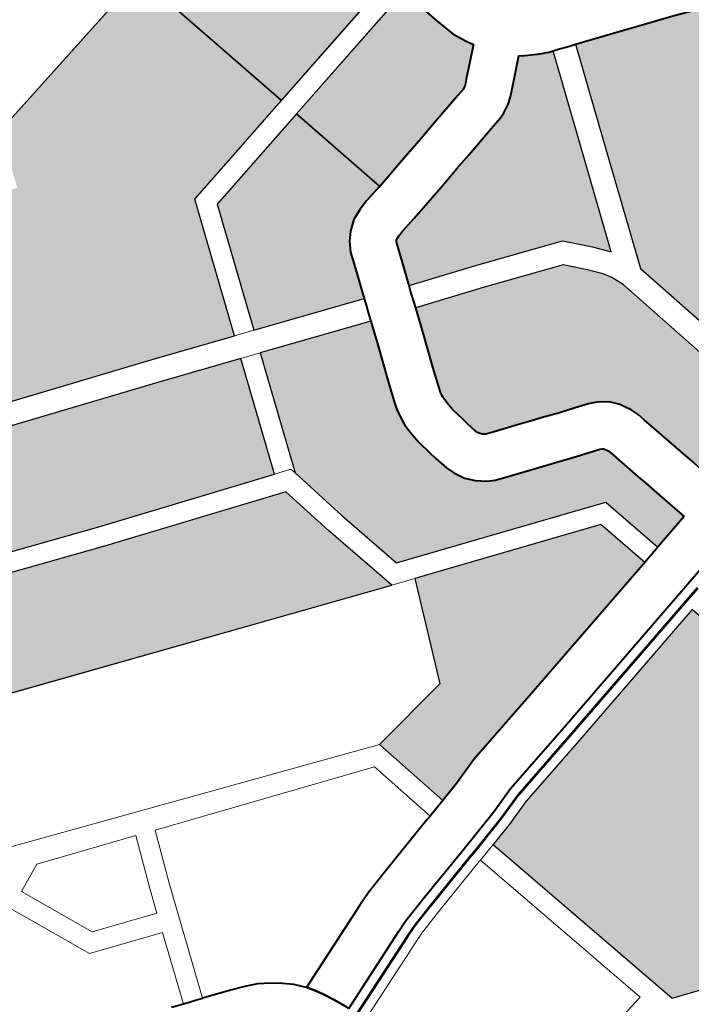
# Model space of a CAD drawing. Header units: metres. Extents: x 149090 to 149776, y 485756 to 486362.
# Tile 38 of 93: x 149577.79 to 149582.81, y 486296.48 to 486303.84. Entities that reach past the tile are written whole.
import ezdxf

# ---------------------------------------------------------------- set-up
doc = ezdxf.new("R2010")
doc.units = ezdxf.units.M
doc.header["$MEASUREMENT"] = 0
for name, color, linetype, lineweight in [('WVB-pen-brm-dik 018', 6, 'Continuous', 13), ('WVB-pen-brm-dik 050', 6, 'Continuous', 53), ('WVB-pen-dik 035', 1, 'Continuous', 40), ('WVB-raster-20%', 254, 'Continuous', 30), ('WVB-raster-60%', 253, 'Continuous', 30)]:
    doc.layers.add(name, color=color, linetype=linetype, lineweight=lineweight)

# ---------------------------------------------------------------- blocks, each defined once
blk = doc.blocks.new('INZET')
at = {"layer": 'WVB-raster-20%'}
for points in [[(-0.100655, -0.059926), (-0.101862, -0.059507), (-0.104398, -0.058649), (-0.107002, -0.057775), (-0.107231, -0.057703), (-0.107408, -0.05768), (-0.107568, -0.057663), (-0.107719, -0.057669), (-0.107863, -0.05768), (-0.108028, -0.057716), (-0.108208, -0.057774), (-0.110109, -0.058703), (-0.112111, -0.059689), (-0.113215, -0.057781), (-0.112224, -0.057252), (-0.112722, -0.056289), (-0.108913, -0.05433), (-0.108556, -0.054157), (-0.108307, -0.054157), (-0.108091, -0.054179), (-0.107178, -0.05447), (-0.105907, -0.054932), (-0.105752, -0.05448), (-0.105245, -0.054619), (-0.1049, -0.054713), (-0.103848, -0.055146), (-0.103983, -0.055575), (-0.102032, -0.056247), (-0.101746, -0.055401), (-0.098725, -0.05471), (-0.098055, -0.057456), (-0.099961, -0.057913)], [(-0.098749, -0.060586), (-0.100371, -0.060024), (-0.099731, -0.058166), (-0.097984, -0.057747), (-0.097593, -0.059351), (-0.097609, -0.059355), (-0.097878, -0.059416), (-0.098026, -0.059461), (-0.098196, -0.059534), (-0.098336, -0.059648), (-0.098435, -0.059761), (-0.098514, -0.059903), (-0.098593, -0.060131)], [(-0.110694, -0.062138), (-0.111935, -0.059992), (-0.109955, -0.059017), (-0.108077, -0.058099), (-0.107937, -0.058054), (-0.107812, -0.058027), (-0.107698, -0.058018), (-0.10758, -0.058014), (-0.10745, -0.058028), (-0.107307, -0.058046), (-0.107111, -0.058108), (-0.10451, -0.058981), (-0.101975, -0.059838), (-0.100769, -0.060257), (-0.101355, -0.061959), (-0.103958, -0.061089), (-0.106683, -0.060131), (-0.109227, -0.061371)], [(-0.095873, -0.066523), (-0.095956, -0.066182), (-0.096019, -0.06591), (-0.096046, -0.065799), (-0.096106, -0.065557), (-0.096151, -0.065367), (-0.096218, -0.065094), (-0.096256, -0.064951), (-0.096373, -0.064479), (-0.096401, -0.064364), (-0.096446, -0.064247), (-0.096538, -0.064086), (-0.096646, -0.063958), (-0.096799, -0.063856), (-0.096914, -0.063804), (-0.09711, -0.063739), (-0.097346, -0.063663), (-0.097614, -0.063571), (-0.09771, -0.063538), (-0.097962, -0.063453), (-0.098358, -0.063317), (-0.098429, -0.063292), (-0.098441, -0.063285), (-0.098474, -0.063259), (-0.098497, -0.063233), (-0.098516, -0.063198), (-0.098529, -0.063164), (-0.098565, -0.06301), (-0.098586, -0.062903), (-0.098623, -0.062709), (-0.098634, -0.06261), (-0.098639, -0.062494), (-0.098637, -0.062467), (-0.098624, -0.062388), (-0.098598, -0.062308), (-0.098539, -0.06213), (-0.098501, -0.062018), (-0.09832, -0.061499), (-0.0982, -0.061146), (-0.097199, -0.061479), (-0.096026, -0.061891), (-0.095777, -0.062156), (-0.095616, -0.062345), (-0.09554, -0.062465), (-0.095463, -0.062646), (-0.095068, -0.064302), (-0.09467, -0.066228)], [(-0.10211, -0.067392), (-0.102401, -0.066166), (-0.101142, -0.065944), (-0.100541, -0.064441), (-0.099395, -0.064838), (-0.097802, -0.065387), (-0.097593, -0.066225), (-0.100158, -0.066863), (-0.101377, -0.067159), (-0.101799, -0.067304)], [(-0.099239, -0.072396), (-0.101011, -0.071786), (-0.101873, -0.068364), (-0.1015, -0.068259), (-0.101096, -0.068119), (-0.09992, -0.067834), (-0.09742, -0.067212), (-0.097061, -0.068683), (-0.096771, -0.068602), (-0.096546, -0.069525), (-0.09658, -0.069592), (-0.096714, -0.06985), (-0.098569, -0.070303), (-0.098136, -0.072117)]]:
    blk.add_hatch(color=256, dxfattribs=at).paths.add_polyline_path(points)
at = {"layer": 'WVB-raster-20%', "extrusion": (0, 0, -1)}
for points in [[(0.09433, -0.066144), (0.094152, -0.066101), (0.093064, -0.065832), (0.093202, -0.065268), (0.092741, -0.064511), (0.091934, -0.064312), (0.091922, -0.06431), (0.092163, -0.063363), (0.092359, -0.062497), (0.092005, -0.061368), (0.091, -0.061128), (0.091074, -0.060991), (0.091236, -0.06076), (0.091314, -0.060651), (0.09144, -0.060509), (0.091543, -0.0604), (0.091711, -0.060249), (0.091801, -0.060176), (0.091908, -0.060098), (0.092043, -0.060017), (0.092237, -0.059915), (0.09236, -0.05986), (0.092559, -0.059788), (0.092958, -0.059651), (0.093199, -0.059567), (0.093976, -0.059303), (0.094445, -0.06066), (0.095114, -0.062599), (0.094726, -0.064226), (0.094631, -0.064687), (0.093733, -0.064466), (0.093601, -0.064995), (0.093931, -0.065496), (0.094439, -0.065617)], [(0.10088, -0.064323), (0.101181, -0.063115), (0.101368, -0.062271), (0.104055, -0.061373), (0.106665, -0.060455), (0.108848, -0.06152)], [(0.097302, -0.066153), (0.097233, -0.066135), (0.096715, -0.066008), (0.096726, -0.065965), (0.096786, -0.065723), (0.096832, -0.065532), (0.096897, -0.065267), (0.096934, -0.065124), (0.097052, -0.064647), (0.09707, -0.064573), (0.09708, -0.064547), (0.097114, -0.064489), (0.097116, -0.064486), (0.09714, -0.06447), (0.097169, -0.064457), (0.097328, -0.064405), (0.097568, -0.064327), (0.097841, -0.064233), (0.097935, -0.064201), (0.098187, -0.064116), (0.098589, -0.063978), (0.098711, -0.063935), (0.098829, -0.063872), (0.098958, -0.063767), (0.099069, -0.063643), (0.099155, -0.06349), (0.099201, -0.063363), (0.099249, -0.063158), (0.099273, -0.063038), (0.099316, -0.062813), (0.099332, -0.062662), (0.09934, -0.062483), (0.099333, -0.062382), (0.099306, -0.062221), (0.099263, -0.062089), (0.099203, -0.061908), (0.099163, -0.06179), (0.098982, -0.061271), (0.098862, -0.060918), (0.100485, -0.060355), (0.101094, -0.062121), (0.100889, -0.063047), (0.100628, -0.064093), (0.099297, -0.064554), (0.09755, -0.065157)]]:
    blk.add_hatch(color=256, dxfattribs=at).paths.add_polyline_path(points)
at = {"layer": 'WVB-raster-60%', "extrusion": (0, 0, -1)}
for points in [[(0.098055, -0.057456), (0.095695, -0.05689), (0.09584, -0.056326), (0.095882, -0.056134), (0.095977, -0.055775), (0.096018, -0.0556), (0.096064, -0.055415), (0.096091, -0.055226), (0.09611, -0.055027), (0.096107, -0.05476), (0.096094, -0.054628), (0.096074, -0.054447), (0.096036, -0.054199), (0.095974, -0.053916), (0.095858, -0.053556), (0.09576, -0.053265), (0.095728, -0.05317), (0.095658, -0.052961), (0.095392, -0.05218), (0.095295, -0.051922), (0.095238, -0.051711), (0.0952, -0.051507), (0.095188, -0.051369), (0.095175, -0.051226), (0.095167, -0.051091), (0.095178, -0.050882), (0.095187, -0.050771), (0.095215, -0.050634), (0.095257, -0.050447), (0.095288, -0.050357), (0.095479, -0.050436), (0.096689, -0.05087), (0.096743, -0.050886), (0.097932, -0.054512), (0.098725, -0.05471)], [(0.097593, -0.059351), (0.097019, -0.059209), (0.096771, -0.059147), (0.096674, -0.059122), (0.096397, -0.059053), (0.095858, -0.058915), (0.095739, -0.058884), (0.095731, -0.058882), (0.095696, -0.058863), (0.095678, -0.058849), (0.095612, -0.058789), (0.095227, -0.058425), (0.095285, -0.058323), (0.095384, -0.058119), (0.095424, -0.05799), (0.095478, -0.057791), (0.09562, -0.057198), (0.095624, -0.057181), (0.097984, -0.057747)], [(0.095327, -0.062144), (0.094776, -0.060546), (0.094308, -0.059192), (0.094369, -0.059173), (0.094525, -0.059096), (0.094738, -0.058975), (0.094766, -0.058952), (0.095136, -0.059303), (0.095226, -0.059384), (0.095313, -0.059453), (0.095443, -0.059521), (0.095528, -0.059553), (0.095686, -0.059593), (0.096224, -0.059731), (0.096504, -0.059801), (0.096601, -0.059826), (0.09685, -0.059888), (0.097447, -0.060036), (0.0977, -0.060094), (0.097786, -0.060119), (0.09783, -0.060139), (0.097849, -0.060154), (0.097859, -0.060165), (0.097873, -0.06019), (0.097932, -0.060359), (0.098088, -0.060814), (0.097086, -0.061148), (0.095829, -0.061589), (0.095516, -0.061923)]]:
    blk.add_hatch(color=256, dxfattribs=at).paths.add_polyline_path(points)
at = {"layer": 'WVB-pen-brm-dik 018'}
for p, q in [((-0.101746, -0.055401), (-0.098725, -0.05471)), ((-0.095695, -0.05689), (-0.098055, -0.057456)), ((-0.097984, -0.057747), (-0.095624, -0.057181)), ((-0.098055, -0.057456), (-0.099961, -0.057913)), ((-0.099731, -0.058166), (-0.097984, -0.057747)), ((-0.099961, -0.057913), (-0.100655, -0.059926)), ((-0.100371, -0.060024), (-0.099731, -0.058166)), ((-0.101862, -0.059507), (-0.104398, -0.058649)), ((-0.10451, -0.058981), (-0.101975, -0.059838)), ((-0.094308, -0.059192), (-0.094776, -0.060546)), ((-0.094211, -0.059222), (-0.094308, -0.059192)), ((-0.094068, -0.059272), (-0.094211, -0.059222)), ((-0.093976, -0.059303), (-0.094068, -0.059272)), ((-0.094445, -0.06066), (-0.093976, -0.059303)), ((-0.100655, -0.059926), (-0.101862, -0.059507)), ((-0.101975, -0.059838), (-0.100769, -0.060257)), ((-0.100655, -0.059926), (-0.100371, -0.060024)), ((-0.100371, -0.060024), (-0.100655, -0.059926)), ((-0.098749, -0.060586), (-0.100371, -0.060024)), ((-0.103958, -0.061089), (-0.106683, -0.060131)), ((-0.100769, -0.060257), (-0.101355, -0.061959)), ((-0.100485, -0.060355), (-0.100769, -0.060257)), ((-0.100769, -0.060257), (-0.100485, -0.060355)), ((-0.106665, -0.060455), (-0.104055, -0.061373)), ((-0.101094, -0.062121), (-0.100485, -0.060355)), ((-0.100485, -0.060355), (-0.098862, -0.060918)), ((-0.098783, -0.060685), (-0.098749, -0.060586)), ((-0.094776, -0.060546), (-0.095327, -0.062144)), ((-0.098831, -0.060827), (-0.098783, -0.060685)), ((-0.095114, -0.062599), (-0.094445, -0.06066)), ((-0.098862, -0.060918), (-0.098831, -0.060827)), ((-0.098088, -0.060814), (-0.098121, -0.060911)), ((-0.097086, -0.061148), (-0.098088, -0.060814)), ((-0.098169, -0.061052), (-0.0982, -0.061146)), ((-0.098121, -0.060911), (-0.098169, -0.061052)), ((-0.101355, -0.061959), (-0.103958, -0.061089)), ((-0.0982, -0.061146), (-0.097199, -0.061479)), ((-0.095829, -0.061589), (-0.097086, -0.061148)), ((-0.104055, -0.061373), (-0.101368, -0.062271)), ((-0.097199, -0.061479), (-0.096026, -0.061891)), ((-0.10088, -0.064323), (-0.108848, -0.06152)), ((-0.095516, -0.061923), (-0.095829, -0.061589)), ((-0.096026, -0.061891), (-0.095777, -0.062156)), ((-0.095327, -0.062144), (-0.095516, -0.061923)), ((-0.101355, -0.061959), (-0.101112, -0.06204)), ((-0.101112, -0.06204), (-0.101355, -0.061959)), ((-0.101112, -0.06204), (-0.101094, -0.062121)), ((-0.101094, -0.062121), (-0.101112, -0.06204)), ((-0.100889, -0.063047), (-0.101094, -0.062121)), ((-0.095777, -0.062156), (-0.095616, -0.062345)), ((-0.101368, -0.062271), (-0.101181, -0.063115)), ((-0.095616, -0.062345), (-0.09554, -0.062465)), ((-0.09554, -0.062465), (-0.095463, -0.062646)), ((-0.095463, -0.062646), (-0.095068, -0.064302)), ((-0.094726, -0.064226), (-0.095114, -0.062599)), ((-0.101181, -0.063115), (-0.10088, -0.064323)), ((-0.100628, -0.064093), (-0.100889, -0.063047)), ((-0.099297, -0.064554), (-0.100628, -0.064093)), ((-0.107824, -0.064227), (-0.102401, -0.066166)), ((-0.102401, -0.066166), (-0.107824, -0.064227)), ((-0.101142, -0.065944), (-0.100541, -0.064441)), ((-0.100541, -0.064441), (-0.10088, -0.064323)), ((-0.10088, -0.064323), (-0.100541, -0.064441)), ((-0.100541, -0.064441), (-0.099395, -0.064838)), ((-0.09755, -0.065157), (-0.099297, -0.064554)), ((-0.10762, -0.064673), (-0.108043, -0.064876)), ((-0.10762, -0.064673), (-0.108043, -0.064876)), ((-0.106164, -0.065178), (-0.10762, -0.064673)), ((-0.106164, -0.065178), (-0.10762, -0.064673)), ((-0.107744, -0.066218), (-0.108423, -0.064773)), ((-0.108423, -0.064773), (-0.107744, -0.066218)), ((-0.108043, -0.064876), (-0.107526, -0.065976)), ((-0.108043, -0.064876), (-0.107526, -0.065976)), ((-0.099395, -0.064838), (-0.097802, -0.065387)), ((-0.097302, -0.066153), (-0.09755, -0.065157)), ((-0.106447, -0.065943), (-0.106164, -0.065178)), ((-0.106447, -0.065943), (-0.106164, -0.065178)), ((-0.10588, -0.065276), (-0.106165, -0.066044)), ((-0.106165, -0.066044), (-0.10588, -0.065276)), ((-0.102655, -0.066395), (-0.10588, -0.065276)), ((-0.10588, -0.065276), (-0.102655, -0.066395)), ((-0.097802, -0.065387), (-0.097593, -0.066225)), ((-0.107526, -0.065976), (-0.106573, -0.066308)), ((-0.107526, -0.065976), (-0.106573, -0.066308)), ((-0.106165, -0.066044), (-0.106749, -0.06774)), ((-0.106749, -0.06774), (-0.106165, -0.066044)), ((-0.106573, -0.066308), (-0.106447, -0.065943)), ((-0.106573, -0.066308), (-0.106447, -0.065943)), ((-0.102401, -0.066166), (-0.101142, -0.065944)), ((-0.10211, -0.067392), (-0.102401, -0.066166)), ((-0.097593, -0.066225), (-0.097302, -0.066153)), ((-0.106671, -0.066592), (-0.107744, -0.066218)), ((-0.107744, -0.066218), (-0.106671, -0.066592)), ((-0.102399, -0.067474), (-0.102655, -0.066395)), ((-0.102655, -0.066395), (-0.102399, -0.067474)), ((-0.107033, -0.067645), (-0.106671, -0.066592)), ((-0.106671, -0.066592), (-0.107033, -0.067645)), ((-0.103397, -0.067755), (-0.10247, -0.067494)), ((-0.10247, -0.067494), (-0.102399, -0.067474)), ((-0.102399, -0.067474), (-0.10211, -0.067392)), ((-0.107209, -0.067586), (-0.107033, -0.067645)), ((-0.107033, -0.067645), (-0.106947, -0.067674)), ((-0.106947, -0.067674), (-0.106851, -0.067706)), ((-0.106851, -0.067706), (-0.106752, -0.067739)), ((-0.106752, -0.067739), (-0.106749, -0.06774)), ((-0.106749, -0.06774), (-0.106318, -0.067891)), ((-0.103812, -0.067878), (-0.103397, -0.067755)), ((-0.106318, -0.067891), (-0.106128, -0.067959)), ((-0.106128, -0.067959), (-0.105955, -0.068038)), ((-0.105389, -0.068504), (-0.104024, -0.067958)), ((-0.104024, -0.067958), (-0.103812, -0.067878)), ((-0.105955, -0.068038), (-0.105782, -0.068143)), ((-0.105782, -0.068143), (-0.105647, -0.068247)), ((-0.105647, -0.068247), (-0.105517, -0.068359)), ((-0.105517, -0.068359), (-0.105431, -0.068452)), ((-0.101873, -0.068364), (-0.102162, -0.068446)), ((-0.101011, -0.071786), (-0.101873, -0.068364)), ((-0.105431, -0.068452), (-0.105389, -0.068504)), ((-0.102198, -0.068456), (-0.10312, -0.068716)), ((-0.102162, -0.068446), (-0.102198, -0.068456)), ((-0.101394, -0.071494), (-0.102162, -0.068446)), ((-0.102162, -0.068446), (-0.101394, -0.071494)), ((-0.103492, -0.068826), (-0.103661, -0.06889)), ((-0.10312, -0.068716), (-0.103492, -0.068826)), ((-0.103661, -0.06889), (-0.104925, -0.069395)), ((-0.101742, -0.071571), (-0.101394, -0.071494)), ((-0.101394, -0.071494), (-0.101742, -0.071571)), ((-0.099239, -0.072396), (-0.101011, -0.071786))]:
    blk.add_line(p, q, dxfattribs=at)
at = {"layer": 'WVB-pen-brm-dik 050'}
for p, q in [((-0.097456, -0.067067), (-0.097165, -0.066994)), ((-0.102203, -0.068302), (-0.101914, -0.06822))]:
    blk.add_line(p, q, dxfattribs=at)
at = {"layer": 'WVB-pen-brm-dik 050', "flags": 128}
for points in [[(-0.101914, -0.06822), (-0.101545, -0.068116), (-0.101138, -0.067975), (-0.099955, -0.067688), (-0.097456, -0.067067)], [(-0.104981, -0.069256), (-0.103715, -0.06875), (-0.10354, -0.068684), (-0.103161, -0.068571), (-0.102239, -0.068312), (-0.102203, -0.068302)]]:
    blk.add_lwpolyline(points, dxfattribs=at)
at = {"layer": 'WVB-pen-dik 035', "flags": 128}
for points in [[(-0.095624, -0.057181), (-0.09562, -0.057198), (-0.095478, -0.057791), (-0.095424, -0.05799), (-0.095384, -0.058119), (-0.095285, -0.058323), (-0.095227, -0.058425)], [(-0.095227, -0.058425), (-0.095612, -0.058789)], [(-0.095678, -0.058849), (-0.095696, -0.058863)], [(-0.095612, -0.058789), (-0.095678, -0.058849)], [(-0.095858, -0.058915), (-0.096397, -0.059053)], [(-0.095739, -0.058884), (-0.095858, -0.058915)], [(-0.095731, -0.058882), (-0.095739, -0.058884)], [(-0.095696, -0.058863), (-0.095731, -0.058882)], [(-0.095136, -0.059303), (-0.094766, -0.058952)], [(-0.094766, -0.058952), (-0.094738, -0.058975), (-0.094525, -0.059096), (-0.094369, -0.059173), (-0.094308, -0.059192)], [(-0.096674, -0.059122), (-0.096771, -0.059147)], [(-0.096397, -0.059053), (-0.096674, -0.059122)], [(-0.097019, -0.059209), (-0.097593, -0.059351)], [(-0.096771, -0.059147), (-0.097019, -0.059209)], [(-0.094308, -0.059192), (-0.094211, -0.059222), (-0.094068, -0.059272), (-0.093976, -0.059303)], [(-0.097878, -0.059416), (-0.098026, -0.059461)], [(-0.097609, -0.059355), (-0.097878, -0.059416)], [(-0.097593, -0.059351), (-0.097609, -0.059355)], [(-0.095313, -0.059453), (-0.095226, -0.059384)], [(-0.095226, -0.059384), (-0.095136, -0.059303)], [(-0.093976, -0.059303), (-0.093199, -0.059567), (-0.092958, -0.059651), (-0.092559, -0.059788), (-0.09236, -0.05986), (-0.092237, -0.059915), (-0.092043, -0.060017), (-0.091908, -0.060098), (-0.091801, -0.060176), (-0.091711, -0.060249), (-0.091543, -0.0604), (-0.09144, -0.060509), (-0.091314, -0.060651), (-0.091236, -0.06076), (-0.091074, -0.060991), (-0.091, -0.061128)], [(-0.098196, -0.059534), (-0.098336, -0.059648)], [(-0.098026, -0.059461), (-0.098196, -0.059534)], [(-0.095686, -0.059593), (-0.095528, -0.059553)], [(-0.095528, -0.059553), (-0.095443, -0.059521)], [(-0.095443, -0.059521), (-0.095313, -0.059453)], [(-0.098336, -0.059648), (-0.098435, -0.059761)], [(-0.096504, -0.059801), (-0.096224, -0.059731)], [(-0.096224, -0.059731), (-0.095686, -0.059593)], [(-0.098435, -0.059761), (-0.098514, -0.059903)], [(-0.09685, -0.059888), (-0.096601, -0.059826)], [(-0.096601, -0.059826), (-0.096504, -0.059801)], [(-0.098514, -0.059903), (-0.098593, -0.060131)], [(-0.097447, -0.060036), (-0.09685, -0.059888)], [(-0.098593, -0.060131), (-0.098749, -0.060586)], [(-0.097873, -0.06019), (-0.097859, -0.060165)], [(-0.097859, -0.060165), (-0.097849, -0.060154)], [(-0.097849, -0.060154), (-0.09783, -0.060139)], [(-0.09783, -0.060139), (-0.097786, -0.060119)], [(-0.097786, -0.060119), (-0.0977, -0.060094)], [(-0.0977, -0.060094), (-0.097447, -0.060036)], [(-0.097932, -0.060359), (-0.097873, -0.06019)], [(-0.098088, -0.060814), (-0.097932, -0.060359)], [(-0.098749, -0.060586), (-0.098783, -0.060685)], [(-0.098783, -0.060685), (-0.098831, -0.060827)], [(-0.098831, -0.060827), (-0.098862, -0.060918)], [(-0.098121, -0.060911), (-0.098088, -0.060814)], [(-0.098862, -0.060918), (-0.098982, -0.061271)], [(-0.0982, -0.061146), (-0.098169, -0.061052)], [(-0.098169, -0.061052), (-0.098121, -0.060911)], [(-0.09832, -0.061499), (-0.0982, -0.061146)], [(-0.098982, -0.061271), (-0.099163, -0.06179)], [(-0.098501, -0.062018), (-0.09832, -0.061499)], [(-0.099163, -0.06179), (-0.099203, -0.061908)], [(-0.099203, -0.061908), (-0.099263, -0.062089)], [(-0.098539, -0.06213), (-0.098501, -0.062018)], [(-0.099306, -0.062221), (-0.099333, -0.062382)], [(-0.099263, -0.062089), (-0.099306, -0.062221)], [(-0.098598, -0.062308), (-0.098539, -0.06213)], [(-0.098624, -0.062388), (-0.098598, -0.062308)], [(-0.099333, -0.062382), (-0.09934, -0.062483)], [(-0.09934, -0.062483), (-0.099332, -0.062662)], [(-0.098639, -0.062494), (-0.098637, -0.062467)], [(-0.098634, -0.06261), (-0.098639, -0.062494)], [(-0.098637, -0.062467), (-0.098624, -0.062388)], [(-0.099332, -0.062662), (-0.099316, -0.062813)], [(-0.098623, -0.062709), (-0.098634, -0.06261)], [(-0.099316, -0.062813), (-0.099273, -0.063038)], [(-0.098586, -0.062903), (-0.098623, -0.062709)], [(-0.098565, -0.06301), (-0.098586, -0.062903)], [(-0.099273, -0.063038), (-0.099249, -0.063158)], [(-0.098529, -0.063164), (-0.098565, -0.06301)], [(-0.099249, -0.063158), (-0.099201, -0.063363)], [(-0.098516, -0.063198), (-0.098529, -0.063164)], [(-0.098497, -0.063233), (-0.098516, -0.063198)], [(-0.098474, -0.063259), (-0.098497, -0.063233)], [(-0.098441, -0.063285), (-0.098474, -0.063259)], [(-0.107033, -0.067645), (-0.107209, -0.067586)], [(-0.099201, -0.063363), (-0.099155, -0.06349)], [(-0.098429, -0.063292), (-0.098441, -0.063285)], [(-0.098358, -0.063317), (-0.098429, -0.063292)], [(-0.097962, -0.063453), (-0.098358, -0.063317)], [(-0.099155, -0.06349), (-0.099069, -0.063643)], [(-0.09771, -0.063538), (-0.097962, -0.063453)], [(-0.097614, -0.063571), (-0.09771, -0.063538)], [(-0.099069, -0.063643), (-0.098958, -0.063767)], [(-0.097346, -0.063663), (-0.097614, -0.063571)], [(-0.09711, -0.063739), (-0.097346, -0.063663)], [(-0.098958, -0.063767), (-0.098829, -0.063872)], [(-0.096914, -0.063804), (-0.09711, -0.063739)], [(-0.096799, -0.063856), (-0.096914, -0.063804)], [(-0.098829, -0.063872), (-0.098711, -0.063935)], [(-0.098711, -0.063935), (-0.098589, -0.063978)], [(-0.098589, -0.063978), (-0.098187, -0.064116)], [(-0.096646, -0.063958), (-0.096799, -0.063856)], [(-0.096538, -0.064086), (-0.096646, -0.063958)], [(-0.098187, -0.064116), (-0.097935, -0.064201)], [(-0.096446, -0.064247), (-0.096538, -0.064086)], [(-0.097935, -0.064201), (-0.097841, -0.064233)], [(-0.097841, -0.064233), (-0.097568, -0.064327)], [(-0.096401, -0.064364), (-0.096446, -0.064247)], [(-0.097568, -0.064327), (-0.097328, -0.064405)], [(-0.097328, -0.064405), (-0.097169, -0.064457)], [(-0.096373, -0.064479), (-0.096401, -0.064364)], [(-0.097169, -0.064457), (-0.09714, -0.06447)], [(-0.09714, -0.06447), (-0.097116, -0.064486)], [(-0.097116, -0.064486), (-0.097114, -0.064489)], [(-0.097114, -0.064489), (-0.09708, -0.064547)], [(-0.09708, -0.064547), (-0.09707, -0.064573)], [(-0.09707, -0.064573), (-0.097052, -0.064647)], [(-0.096256, -0.064951), (-0.096373, -0.064479)], [(-0.097052, -0.064647), (-0.096934, -0.065124)], [(-0.096218, -0.065094), (-0.096256, -0.064951)], [(-0.096934, -0.065124), (-0.096897, -0.065267)], [(-0.096151, -0.065367), (-0.096218, -0.065094)], [(-0.096897, -0.065267), (-0.096832, -0.065532)], [(-0.096106, -0.065557), (-0.096151, -0.065367)], [(-0.096832, -0.065532), (-0.096786, -0.065723)], [(-0.096786, -0.065723), (-0.096726, -0.065965)], [(-0.096715, -0.066008), (-0.097233, -0.066135)], [(-0.096726, -0.065965), (-0.096715, -0.066008)], [(-0.097302, -0.066153), (-0.097593, -0.066225)], [(-0.097233, -0.066135), (-0.097302, -0.066153)], [(-0.097593, -0.066225), (-0.100158, -0.066863)], [(-0.105049, -0.069122), (-0.10377, -0.068611), (-0.103588, -0.068541), (-0.103203, -0.068427), (-0.10228, -0.068168), (-0.10159, -0.067972), (-0.10118, -0.067831), (-0.099991, -0.067543), (-0.097065, -0.066815), (-0.096553, -0.066689)], [(-0.100158, -0.066863), (-0.101377, -0.067159)], [(-0.101377, -0.067159), (-0.101799, -0.067304)], [(-0.101799, -0.067304), (-0.10211, -0.067392)], [(-0.10247, -0.067494), (-0.103397, -0.067755)], [(-0.102399, -0.067474), (-0.10247, -0.067494)], [(-0.10211, -0.067392), (-0.102399, -0.067474)], [(-0.106749, -0.06774), (-0.106752, -0.067739), (-0.106851, -0.067706), (-0.106947, -0.067674), (-0.107033, -0.067645)], [(-0.105389, -0.068504), (-0.105431, -0.068452), (-0.105517, -0.068359), (-0.105647, -0.068247), (-0.105782, -0.068143), (-0.105955, -0.068038), (-0.106128, -0.067959), (-0.106318, -0.067891), (-0.106749, -0.06774)], [(-0.103397, -0.067755), (-0.103812, -0.067878)], [(-0.104024, -0.067958), (-0.105389, -0.068504)], [(-0.103812, -0.067878), (-0.104024, -0.067958)], [(-0.105049, -0.069122), (-0.105069, -0.069076), (-0.105155, -0.06889), (-0.105242, -0.068718), (-0.105328, -0.06858), (-0.105389, -0.068504)], [(-0.105389, -0.068504), (-0.105328, -0.06858), (-0.105242, -0.068718), (-0.105155, -0.06889), (-0.105069, -0.069076), (-0.105049, -0.069122)]]:
    blk.add_lwpolyline(points, dxfattribs=at)
at = {"layer": 'WVB-raster-20%', "flags": 128}
for points in [[(-0.104398, -0.058649), (-0.101862, -0.059507), (-0.100655, -0.059926), (-0.099961, -0.057913), (-0.098055, -0.057456), (-0.098725, -0.05471), (-0.101746, -0.055401)], [(-0.092559, -0.059788), (-0.092958, -0.059651), (-0.093199, -0.059567), (-0.093976, -0.059303), (-0.094445, -0.06066), (-0.095114, -0.062599), (-0.094726, -0.064226)], [(-0.095068, -0.064302), (-0.095463, -0.062646), (-0.09554, -0.062465), (-0.095616, -0.062345), (-0.095777, -0.062156), (-0.096026, -0.061891), (-0.097199, -0.061479), (-0.0982, -0.061146), (-0.09832, -0.061499), (-0.098501, -0.062018), (-0.098539, -0.06213), (-0.098598, -0.062308), (-0.098624, -0.062388), (-0.098637, -0.062467), (-0.098639, -0.062494), (-0.098634, -0.06261), (-0.098623, -0.062709), (-0.098586, -0.062903), (-0.098565, -0.06301), (-0.098529, -0.063164), (-0.098516, -0.063198), (-0.098497, -0.063233), (-0.098474, -0.063259), (-0.098441, -0.063285), (-0.098429, -0.063292), (-0.098358, -0.063317), (-0.097962, -0.063453), (-0.09771, -0.063538), (-0.097614, -0.063571), (-0.097346, -0.063663), (-0.09711, -0.063739), (-0.096914, -0.063804), (-0.096799, -0.063856), (-0.096646, -0.063958), (-0.096538, -0.064086), (-0.096446, -0.064247), (-0.096401, -0.064364), (-0.096373, -0.064479), (-0.096256, -0.064951), (-0.096218, -0.065094), (-0.096151, -0.065367), (-0.096106, -0.065557)]]:
    blk.add_lwpolyline(points, dxfattribs=at)
for points in [[(-0.097593, -0.059351), (-0.097984, -0.057747), (-0.099731, -0.058166), (-0.100371, -0.060024), (-0.098749, -0.060586), (-0.098593, -0.060131), (-0.098514, -0.059903), (-0.098435, -0.059761), (-0.098336, -0.059648), (-0.098196, -0.059534), (-0.098026, -0.059461), (-0.097878, -0.059416), (-0.097609, -0.059355)], [(-0.100769, -0.060257), (-0.101975, -0.059838), (-0.10451, -0.058981), (-0.107111, -0.058108), (-0.107307, -0.058046), (-0.10745, -0.058028), (-0.10758, -0.058014), (-0.107698, -0.058018), (-0.107812, -0.058027), (-0.107937, -0.058054), (-0.108077, -0.058099), (-0.109955, -0.059017), (-0.111935, -0.059992), (-0.110694, -0.062138), (-0.109227, -0.061371), (-0.106683, -0.060131), (-0.103958, -0.061089), (-0.101355, -0.061959)], [(-0.101368, -0.062271), (-0.104055, -0.061373), (-0.106665, -0.060455), (-0.108848, -0.06152), (-0.10088, -0.064323), (-0.101181, -0.063115)], [(-0.09934, -0.062483), (-0.099333, -0.062382), (-0.099306, -0.062221), (-0.099263, -0.062089), (-0.099203, -0.061908), (-0.099163, -0.06179), (-0.098982, -0.061271), (-0.098862, -0.060918), (-0.100485, -0.060355), (-0.101094, -0.062121), (-0.100889, -0.063047), (-0.100628, -0.064093), (-0.099297, -0.064554), (-0.09755, -0.065157), (-0.097302, -0.066153), (-0.097233, -0.066135), (-0.096715, -0.066008), (-0.096726, -0.065965), (-0.096786, -0.065723), (-0.096832, -0.065532), (-0.096897, -0.065267), (-0.096934, -0.065124), (-0.097052, -0.064647), (-0.09707, -0.064573), (-0.09708, -0.064547), (-0.097114, -0.064489), (-0.097116, -0.064486), (-0.09714, -0.06447), (-0.097169, -0.064457), (-0.097328, -0.064405), (-0.097568, -0.064327), (-0.097841, -0.064233), (-0.097935, -0.064201), (-0.098187, -0.064116), (-0.098589, -0.063978), (-0.098711, -0.063935), (-0.098829, -0.063872), (-0.098958, -0.063767), (-0.099069, -0.063643), (-0.099155, -0.06349), (-0.099201, -0.063363), (-0.099249, -0.063158), (-0.099273, -0.063038), (-0.099316, -0.062813), (-0.099332, -0.062662)], [(-0.097593, -0.066225), (-0.097802, -0.065387), (-0.099395, -0.064838), (-0.100541, -0.064441), (-0.101142, -0.065944), (-0.102401, -0.066166), (-0.10211, -0.067392), (-0.101799, -0.067304), (-0.101377, -0.067159), (-0.100158, -0.066863)], [(-0.096714, -0.06985), (-0.09658, -0.069592), (-0.096546, -0.069525), (-0.096771, -0.068602), (-0.097061, -0.068683), (-0.09742, -0.067212), (-0.09992, -0.067834), (-0.101096, -0.068119), (-0.1015, -0.068259), (-0.101873, -0.068364), (-0.101011, -0.071786), (-0.099239, -0.072396), (-0.098136, -0.072117), (-0.098569, -0.070303)]]:
    blk.add_lwpolyline(points, close=True, dxfattribs=at)
at = {"layer": 'WVB-raster-60%', "flags": 128}
blk.add_lwpolyline([(-0.098725, -0.05471), (-0.098055, -0.057456), (-0.095695, -0.05689)], dxfattribs=at)
for points in [[(-0.095227, -0.058425), (-0.095285, -0.058323), (-0.095384, -0.058119), (-0.095424, -0.05799), (-0.095478, -0.057791), (-0.09562, -0.057198), (-0.095624, -0.057181), (-0.097984, -0.057747), (-0.097593, -0.059351), (-0.097019, -0.059209), (-0.096771, -0.059147), (-0.096674, -0.059122), (-0.096397, -0.059053), (-0.095858, -0.058915), (-0.095739, -0.058884), (-0.095731, -0.058882), (-0.095696, -0.058863), (-0.095678, -0.058849), (-0.095612, -0.058789)], [(-0.095327, -0.062144), (-0.094776, -0.060546), (-0.094308, -0.059192), (-0.094369, -0.059173), (-0.094525, -0.059096), (-0.094738, -0.058975), (-0.094766, -0.058952), (-0.095136, -0.059303), (-0.095226, -0.059384), (-0.095313, -0.059453), (-0.095443, -0.059521), (-0.095528, -0.059553), (-0.095686, -0.059593), (-0.096224, -0.059731), (-0.096504, -0.059801), (-0.096601, -0.059826), (-0.09685, -0.059888), (-0.097447, -0.060036), (-0.0977, -0.060094), (-0.097786, -0.060119), (-0.09783, -0.060139), (-0.097849, -0.060154), (-0.097859, -0.060165), (-0.097873, -0.06019), (-0.097932, -0.060359), (-0.098088, -0.060814), (-0.097086, -0.061148), (-0.095829, -0.061589), (-0.095516, -0.061923)]]:
    blk.add_lwpolyline(points, close=True, dxfattribs=at)

msp = doc.modelspace()

# ---------------------------------------------------------------- block references
at = {"layer": 'WVB-raster-60%', "xscale": 500.0000000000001, "yscale": 500.0000000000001, "zscale": 500.0000000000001, "rotation": 35.19028839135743}
msp.add_blockref('INZET', (149603.259, 486354.9637), dxfattribs=at)

doc.saveas('drawing.dxf')
